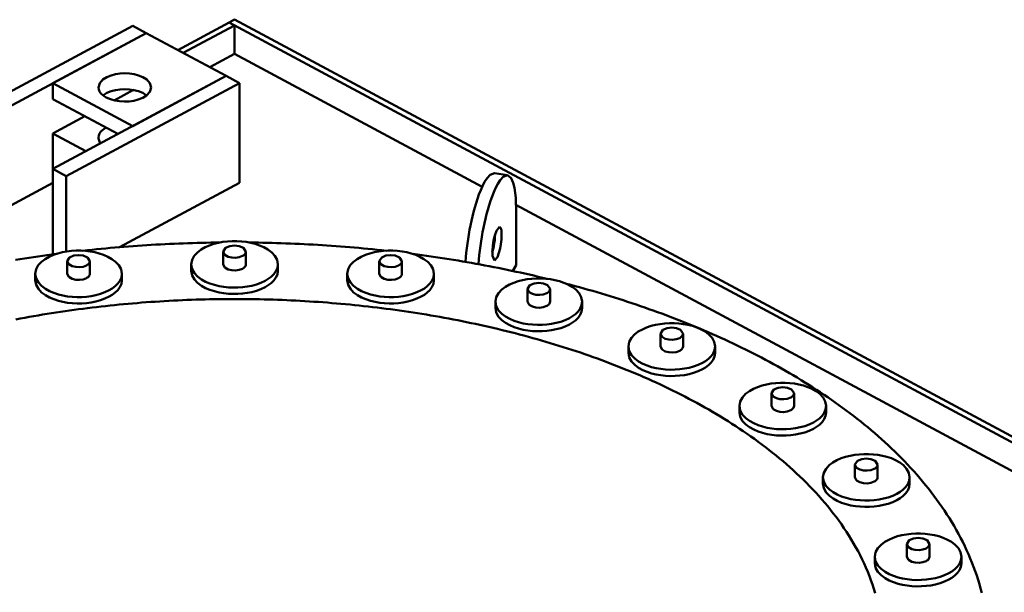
# Model space of a CAD drawing. Header units: millimetres. Extents: x 0 to 841, y 0 to 594.
# Tile 28 of 31: x 460 to 505, y 326 to 352. Entities that reach past the tile are written whole.
import ezdxf

# ---------------------------------------------------------------- set-up
doc = ezdxf.new("R2010")
doc.units = ezdxf.units.MM
doc.layers.add('VIS', color=7, linetype='CONTINUOUS', lineweight=50)

msp = doc.modelspace()

# ---------------------------------------------------------------- linework, layer by layer
at = {"layer": 'VIS'}
for points in [[(465.411, 351.699), (457.598, 347.504)], [(465.411, 351.699), (466.012, 351.376)], [(467.441, 350.609), (469.76, 351.854)], [(467.682, 350.48), (470, 351.725)], [(469.76, 351.854), (470, 351.983)], [(469.76, 351.854), (531.306, 318.81)], [(469.76, 351.854), (470, 351.725)], [(470, 351.983), (531.547, 318.939)], [(470, 350.434), (470, 351.725)], [(466.012, 351.376), (458.199, 347.181)], [(466.012, 351.376), (461.805, 349.117)], [(466.012, 351.376), (469.618, 349.44)], [(468.884, 349.835), (470, 350.434)], [(470, 350.434), (481.167, 344.439)], [(469.618, 349.44), (461.805, 345.245)], [(463.86, 348.924), (463.919, 349.122), (464.059, 349.277), (464.236, 349.39), (464.43, 349.469), (464.633, 349.522), (464.841, 349.553), (465.05, 349.563), (465.26, 349.553), (465.468, 349.522), (465.671, 349.469), (465.865, 349.39), (466.042, 349.277), (466.181, 349.122), (466.24, 348.924)], [(469.618, 349.44), (465.411, 347.181)], [(469.618, 349.44), (470.219, 349.117)], [(461.805, 348.4), (461.805, 349.117)], [(461.805, 349.117), (465.411, 347.181)], [(470.219, 349.117), (462.406, 344.922)], [(470.219, 344.614), (470.219, 349.117)], [(464.209, 348.472), (464.123, 348.523), (464.044, 348.583), (463.973, 348.653), (463.914, 348.734), (463.875, 348.825), (463.86, 348.924)], [(464.066, 348.565), (464.242, 348.675), (464.435, 348.753), (464.636, 348.806), (464.842, 348.836), (465.05, 348.846), (465.258, 348.836), (465.465, 348.806), (465.666, 348.753), (465.859, 348.675), (466.035, 348.565)], [(466.24, 348.924), (466.18, 348.723), (466.037, 348.567), (465.857, 348.454), (465.66, 348.375), (465.454, 348.323), (465.243, 348.293), (465.031, 348.285), (464.819, 348.297), (464.609, 348.331), (464.404, 348.387), (464.209, 348.472)], [(465.45, 348.808), (464.574, 348.338)], [(461.805, 348.4), (464.743, 346.823)], [(463.247, 347.626), (461.805, 346.851)], [(461.805, 345.245), (461.805, 346.851)], [(461.805, 346.851), (463.301, 346.048)], [(463.86, 346.658), (463.875, 346.756), (463.914, 346.848), (463.973, 346.928), (464.044, 346.998), (464.123, 347.058), (464.209, 347.11)], [(463.96, 346.402), (463.932, 346.439), (463.908, 346.479), (463.888, 346.521), (463.873, 346.566), (463.864, 346.611), (463.86, 346.658)], [(461.805, 341.388), (461.805, 345.245)], [(461.805, 345.245), (462.406, 344.922)], [(481.72, 345.052), (481.53, 344.984), (481.39, 344.832), (481.278, 344.658), (481.183, 344.473), (481.099, 344.284), (481.023, 344.091), (480.954, 343.895), (480.891, 343.697), (480.833, 343.498), (480.779, 343.298), (480.729, 343.097), (480.683, 342.895), (480.64, 342.692), (480.6, 342.488), (480.564, 342.284), (480.531, 342.079), (480.501, 341.874), (480.474, 341.668), (480.45, 341.462), (480.43, 341.256), (480.413, 341.049)], [(482.308, 344.961), (481.72, 345.052)], [(461.805, 344.614), (458.199, 342.678)], [(462.406, 341.515), (462.406, 344.922)], [(470.219, 344.614), (464.815, 341.712)], [(482.308, 344.961), (482.118, 344.894), (481.978, 344.741), (481.866, 344.566), (481.77, 344.381), (481.686, 344.19), (481.61, 343.997), (481.541, 343.8), (481.478, 343.602), (481.42, 343.402), (481.366, 343.201), (481.316, 342.999), (481.269, 342.796), (481.226, 342.593), (481.187, 342.388), (481.151, 342.183), (481.117, 341.978), (481.087, 341.772), (481.061, 341.566), (481.037, 341.359), (481.017, 341.152), (481.001, 340.944)], [(482.694, 343.484), (482.69, 343.712), (482.679, 343.94), (482.658, 344.167), (482.624, 344.392), (482.57, 344.614), (482.481, 344.823), (482.308, 344.961)], [(482.692, 343.619), (509.751, 329.092)], [(482.694, 340.903), (482.694, 343.484)], [(481.718, 341.113), (481.632, 341.317), (481.625, 341.549), (481.643, 341.781), (481.679, 342.011), (481.731, 342.238), (481.807, 342.457), (481.95, 342.626)], [(481.95, 342.626), (481.997, 342.584), (482.019, 342.523), (482.032, 342.459), (482.039, 342.394), (482.043, 342.329), (482.044, 342.264)], [(469.337, 341.923), (469.131, 341.92), (468.925, 341.917), (468.719, 341.913), (468.513, 341.909), (468.307, 341.903), (468.101, 341.897), (467.895, 341.891), (467.688, 341.884), (467.482, 341.876), (467.276, 341.867), (467.07, 341.858), (466.865, 341.848), (466.659, 341.838), (466.453, 341.826), (466.247, 341.814), (466.041, 341.802), (465.835, 341.789), (465.63, 341.775), (465.424, 341.76), (465.218, 341.745), (465.013, 341.729), (464.807, 341.712), (464.602, 341.694), (464.397, 341.676), (464.191, 341.658), (463.986, 341.638), (463.781, 341.618), (463.576, 341.597), (463.371, 341.576), (463.166, 341.553)], [(471.955, 340.935), (471.917, 341.14), (471.816, 341.324), (471.674, 341.477), (471.507, 341.604), (471.324, 341.707), (471.132, 341.791), (470.933, 341.857), (470.729, 341.909), (470.523, 341.946), (470.314, 341.971), (470.105, 341.983), (469.895, 341.983), (469.686, 341.971), (469.477, 341.946), (469.271, 341.909), (469.067, 341.857), (468.868, 341.791), (468.676, 341.707), (468.493, 341.604), (468.326, 341.477), (468.184, 341.324), (468.083, 341.14), (468.045, 340.935)], [(476.834, 341.553), (476.629, 341.576), (476.424, 341.597), (476.219, 341.618), (476.014, 341.638), (475.809, 341.658), (475.603, 341.676), (475.398, 341.694), (475.193, 341.712), (474.987, 341.729), (474.782, 341.745), (474.576, 341.76), (474.37, 341.775), (474.165, 341.789), (473.959, 341.802), (473.753, 341.814), (473.547, 341.826), (473.341, 341.838), (473.135, 341.848), (472.93, 341.858), (472.724, 341.867), (472.518, 341.876), (472.312, 341.884), (472.105, 341.891), (471.899, 341.897), (471.693, 341.903), (471.487, 341.909), (471.281, 341.913), (471.075, 341.917), (470.869, 341.92), (470.663, 341.923)], [(481.624, 341.481), (481.661, 341.615), (481.691, 341.751), (481.715, 341.888), (481.733, 342.026), (481.745, 342.164), (481.75, 342.303)], [(482.044, 342.264), (482.035, 342.058), (482.011, 341.854), (481.974, 341.651), (481.923, 341.451), (481.851, 341.258), (481.718, 341.113)], [(464.919, 340.509), (464.881, 340.715), (464.78, 340.898), (464.638, 341.052), (464.471, 341.178), (464.288, 341.282), (464.096, 341.365), (463.897, 341.432), (463.693, 341.483), (463.487, 341.521), (463.278, 341.545), (463.069, 341.557), (462.859, 341.557), (462.649, 341.545), (462.441, 341.521), (462.235, 341.483), (462.031, 341.432), (461.832, 341.365), (461.64, 341.282), (461.457, 341.178), (461.29, 341.052), (461.148, 340.898), (461.047, 340.715), (461.009, 340.509)], [(470.51, 341.509), (470.401, 341.678), (470.208, 341.759), (470, 341.783), (469.792, 341.759), (469.599, 341.678), (469.49, 341.509)], [(469.49, 341.509), (469.565, 341.365), (469.71, 341.283), (469.872, 341.244), (470.039, 341.236), (470.204, 341.258), (470.361, 341.315)], [(469.49, 341.509), (469.49, 340.935)], [(470.361, 341.315), (470.397, 341.337), (470.431, 341.363), (470.462, 341.393), (470.487, 341.427), (470.504, 341.467), (470.51, 341.509)], [(470.51, 341.509), (470.51, 340.935)], [(478.991, 340.509), (478.953, 340.715), (478.852, 340.898), (478.71, 341.052), (478.543, 341.178), (478.36, 341.282), (478.168, 341.365), (477.969, 341.432), (477.765, 341.483), (477.559, 341.521), (477.351, 341.545), (477.141, 341.557), (476.931, 341.557), (476.722, 341.545), (476.513, 341.521), (476.307, 341.483), (476.103, 341.432), (475.904, 341.365), (475.712, 341.282), (475.529, 341.178), (475.362, 341.052), (475.22, 340.898), (475.119, 340.715), (475.081, 340.509)], [(461.951, 341.407), (461.748, 341.38), (461.544, 341.352), (461.341, 341.324), (461.138, 341.295), (460.936, 341.265), (460.733, 341.235), (460.53, 341.204), (460.328, 341.172), (460.125, 341.139)], [(463.474, 341.083), (463.365, 341.252), (463.172, 341.333), (462.964, 341.357), (462.756, 341.333), (462.563, 341.252), (462.454, 341.083)], [(462.454, 341.083), (462.529, 340.94), (462.674, 340.858), (462.836, 340.818), (463.003, 340.81), (463.168, 340.832), (463.325, 340.889)], [(462.454, 341.083), (462.454, 340.509)], [(463.325, 340.889), (463.361, 340.911), (463.395, 340.937), (463.426, 340.967), (463.451, 341.002), (463.468, 341.041), (463.474, 341.083)], [(463.474, 341.083), (463.474, 340.509)], [(477.546, 341.083), (477.437, 341.252), (477.244, 341.333), (477.036, 341.357), (476.828, 341.333), (476.635, 341.252), (476.526, 341.083)], [(476.526, 341.083), (476.602, 340.94), (476.746, 340.858), (476.908, 340.818), (477.075, 340.81), (477.24, 340.832), (477.397, 340.889)], [(476.526, 341.083), (476.526, 340.509)], [(477.397, 340.889), (477.433, 340.911), (477.468, 340.937), (477.498, 340.967), (477.523, 341.002), (477.54, 341.041), (477.546, 341.083)], [(477.546, 341.083), (477.546, 340.509)], [(484.092, 340.284), (483.893, 340.332), (483.694, 340.38), (483.494, 340.427), (483.294, 340.473), (483.094, 340.518), (482.894, 340.562), (482.694, 340.606), (482.494, 340.649), (482.293, 340.691), (482.092, 340.732), (481.891, 340.773), (481.69, 340.813), (481.489, 340.852), (481.288, 340.891), (481.086, 340.928), (480.885, 340.965), (480.683, 341.002), (480.481, 341.037), (480.279, 341.072), (480.077, 341.106), (479.875, 341.139), (479.672, 341.172), (479.47, 341.204), (479.267, 341.235), (479.064, 341.265), (478.862, 341.295), (478.659, 341.324), (478.456, 341.352), (478.252, 341.38), (478.049, 341.407)], [(468.045, 340.935), (468.084, 340.726), (468.188, 340.541), (468.334, 340.386), (468.506, 340.258), (468.692, 340.155), (468.889, 340.071), (469.092, 340.006), (469.299, 339.955), (469.51, 339.919), (469.722, 339.896), (469.935, 339.886), (470.149, 339.888), (470.362, 339.903), (470.573, 339.932), (470.783, 339.973), (470.988, 340.029), (471.189, 340.102), (471.382, 340.193)], [(468.045, 340.935), (468.045, 340.648)], [(468.045, 340.648), (468.084, 340.439), (468.188, 340.254), (468.334, 340.099), (468.506, 339.971), (468.692, 339.868), (468.889, 339.785), (469.092, 339.719), (469.299, 339.668), (469.51, 339.632), (469.722, 339.609), (469.935, 339.599), (470.149, 339.602), (470.362, 339.617), (470.573, 339.645), (470.783, 339.686), (470.988, 339.743), (471.189, 339.815), (471.382, 339.906)], [(469.49, 340.935), (469.565, 340.792), (469.71, 340.71), (469.872, 340.67), (470.039, 340.662), (470.204, 340.684), (470.361, 340.741)], [(470.361, 340.741), (470.397, 340.763), (470.431, 340.789), (470.462, 340.819), (470.487, 340.854), (470.504, 340.893), (470.51, 340.935)], [(471.382, 340.193), (471.523, 340.277), (471.654, 340.375), (471.771, 340.49), (471.867, 340.623), (471.932, 340.773), (471.955, 340.935)], [(471.382, 339.906), (471.523, 339.99), (471.654, 340.089), (471.771, 340.204), (471.867, 340.336), (471.932, 340.486), (471.955, 340.648)], [(471.955, 340.935), (471.955, 340.648)], [(482.552, 340.637), (482.694, 340.903)], [(461.009, 340.509), (461.048, 340.301), (461.152, 340.115), (461.298, 339.96), (461.469, 339.833), (461.656, 339.729), (461.853, 339.646), (462.056, 339.58), (462.263, 339.53), (462.473, 339.493), (462.686, 339.47), (462.899, 339.46), (463.112, 339.463), (463.325, 339.478), (463.537, 339.506), (463.746, 339.548), (463.952, 339.604), (464.153, 339.676), (464.346, 339.767)], [(461.009, 340.509), (461.009, 340.223)], [(461.009, 340.223), (461.048, 340.014), (461.152, 339.828), (461.298, 339.673), (461.469, 339.546), (461.656, 339.442), (461.853, 339.359), (462.056, 339.293), (462.263, 339.243), (462.473, 339.206), (462.686, 339.184), (462.899, 339.173), (463.112, 339.176), (463.325, 339.191), (463.537, 339.219), (463.746, 339.261), (463.952, 339.317), (464.153, 339.389), (464.346, 339.48)], [(462.454, 340.509), (462.529, 340.366), (462.674, 340.284), (462.836, 340.244), (463.003, 340.236), (463.168, 340.258), (463.325, 340.316)], [(463.325, 340.316), (463.361, 340.338), (463.395, 340.363), (463.426, 340.393), (463.451, 340.428), (463.468, 340.467), (463.474, 340.509)], [(464.346, 339.767), (464.487, 339.851), (464.618, 339.95), (464.735, 340.065), (464.831, 340.197), (464.896, 340.348), (464.919, 340.509)], [(464.346, 339.48), (464.487, 339.564), (464.618, 339.663), (464.735, 339.778), (464.831, 339.911), (464.896, 340.061), (464.919, 340.223)], [(464.919, 340.509), (464.919, 340.223)], [(475.081, 340.509), (475.12, 340.301), (475.224, 340.115), (475.37, 339.96), (475.542, 339.833), (475.728, 339.729), (475.925, 339.646), (476.128, 339.58), (476.335, 339.53), (476.546, 339.493), (476.758, 339.47), (476.971, 339.46), (477.185, 339.463), (477.398, 339.478), (477.609, 339.506), (477.819, 339.548), (478.025, 339.604), (478.225, 339.676), (478.419, 339.767)], [(475.081, 340.509), (475.081, 340.223)], [(475.081, 340.223), (475.12, 340.014), (475.224, 339.828), (475.37, 339.673), (475.542, 339.546), (475.728, 339.442), (475.925, 339.359), (476.128, 339.293), (476.335, 339.243), (476.546, 339.206), (476.758, 339.184), (476.971, 339.173), (477.185, 339.176), (477.398, 339.191), (477.609, 339.219), (477.819, 339.261), (478.025, 339.317), (478.225, 339.389), (478.419, 339.48)], [(476.526, 340.509), (476.602, 340.366), (476.746, 340.284), (476.908, 340.244), (477.075, 340.236), (477.24, 340.258), (477.397, 340.316)], [(477.397, 340.316), (477.433, 340.338), (477.468, 340.363), (477.498, 340.393), (477.523, 340.428), (477.54, 340.467), (477.546, 340.509)], [(478.419, 339.767), (478.559, 339.851), (478.69, 339.95), (478.807, 340.065), (478.903, 340.197), (478.968, 340.348), (478.991, 340.509)], [(478.419, 339.48), (478.559, 339.564), (478.69, 339.663), (478.807, 339.778), (478.903, 339.911), (478.968, 340.061), (478.991, 340.223)], [(478.991, 340.509), (478.991, 340.223)], [(485.674, 339.254), (485.637, 339.459), (485.536, 339.642), (485.393, 339.796), (485.226, 339.923), (485.044, 340.026), (484.851, 340.11), (484.652, 340.176), (484.449, 340.228), (484.242, 340.265), (484.034, 340.29), (483.824, 340.302), (483.614, 340.302), (483.405, 340.29), (483.197, 340.265), (482.99, 340.228), (482.787, 340.176), (482.588, 340.11), (482.395, 340.026), (482.213, 339.923), (482.046, 339.796), (481.903, 339.642), (481.802, 339.459), (481.764, 339.254)], [(484.229, 339.827), (484.12, 339.997), (483.927, 340.077), (483.719, 340.101), (483.511, 340.077), (483.319, 339.997), (483.209, 339.827)], [(483.209, 339.827), (483.285, 339.684), (483.429, 339.602), (483.591, 339.562), (483.758, 339.554), (483.924, 339.577), (484.08, 339.634)], [(483.209, 339.827), (483.209, 339.254)], [(484.08, 339.634), (484.117, 339.656), (484.151, 339.682), (484.181, 339.711), (484.206, 339.746), (484.223, 339.785), (484.229, 339.827)], [(484.229, 339.827), (484.229, 339.254)], [(503.696, 326.106), (503.644, 326.305), (503.589, 326.502), (503.529, 326.698), (503.466, 326.893), (503.399, 327.087), (503.329, 327.28), (503.255, 327.471), (503.178, 327.661), (503.098, 327.849), (503.014, 328.036), (502.927, 328.222), (502.836, 328.406), (502.743, 328.589), (502.647, 328.77), (502.548, 328.949), (502.446, 329.127), (502.341, 329.303), (502.234, 329.478), (502.124, 329.651), (502.012, 329.822), (501.897, 329.992), (501.779, 330.16), (501.66, 330.327), (501.538, 330.492), (501.414, 330.655), (501.288, 330.816), (501.159, 330.976), (501.029, 331.134), (500.897, 331.291), (500.762, 331.446), (500.626, 331.599), (500.488, 331.751), (500.349, 331.901), (500.208, 332.05), (500.065, 332.197), (499.92, 332.342), (499.774, 332.486), (499.626, 332.628), (499.477, 332.769), (499.327, 332.908), (499.175, 333.045), (499.021, 333.182), (498.867, 333.316), (498.711, 333.449), (498.554, 333.581), (498.396, 333.711), (498.236, 333.84), (498.076, 333.968), (497.914, 334.094), (497.751, 334.218), (497.587, 334.341), (497.422, 334.463), (497.256, 334.584), (497.09, 334.703), (496.922, 334.821), (496.753, 334.937), (496.583, 335.052), (496.413, 335.166), (496.242, 335.279), (496.07, 335.39), (495.897, 335.5), (495.723, 335.609), (495.548, 335.716), (495.373, 335.823), (495.197, 335.928), (495.02, 336.032), (494.843, 336.134), (494.665, 336.236), (494.486, 336.336), (494.307, 336.436), (494.127, 336.534), (493.946, 336.631), (493.765, 336.726), (493.583, 336.821), (493.401, 336.915), (493.218, 337.007), (493.034, 337.099), (492.85, 337.189), (492.666, 337.278), (492.481, 337.366), (492.295, 337.454), (492.109, 337.54), (491.922, 337.625), (491.735, 337.709), (491.548, 337.792), (491.36, 337.874), (491.172, 337.955), (490.983, 338.035), (490.794, 338.114), (490.604, 338.192), (490.414, 338.269), (490.224, 338.345), (490.033, 338.421), (489.842, 338.495), (489.651, 338.568), (489.459, 338.641), (489.267, 338.712), (489.075, 338.783), (488.882, 338.852), (488.689, 338.921), (488.495, 338.989), (488.301, 339.056), (488.107, 339.122), (487.913, 339.187), (487.718, 339.251), (487.523, 339.315), (487.328, 339.377), (487.133, 339.439), (486.937, 339.5), (486.741, 339.56), (486.545, 339.619), (486.348, 339.677), (486.151, 339.735), (485.954, 339.791), (485.757, 339.847), (485.56, 339.902), (485.362, 339.957), (485.164, 340.01), (484.966, 340.062)], [(498.89, 326.093), (498.831, 326.288), (498.767, 326.483), (498.7, 326.676), (498.628, 326.867), (498.552, 327.057), (498.472, 327.246), (498.389, 327.432), (498.301, 327.617), (498.211, 327.801), (498.116, 327.982), (498.018, 328.162), (497.917, 328.34), (497.813, 328.516), (497.706, 328.69), (497.596, 328.862), (497.482, 329.032), (497.366, 329.201), (497.248, 329.367), (497.126, 329.532), (497.002, 329.695), (496.876, 329.855), (496.747, 330.014), (496.616, 330.171), (496.483, 330.326), (496.347, 330.48), (496.21, 330.631), (496.07, 330.781), (495.929, 330.928), (495.785, 331.074), (495.64, 331.218), (495.493, 331.36), (495.344, 331.501), (495.194, 331.639), (495.042, 331.776), (494.889, 331.911), (494.734, 332.045), (494.577, 332.177), (494.419, 332.307), (494.26, 332.435), (494.099, 332.562), (493.938, 332.687), (493.775, 332.811), (493.61, 332.932), (493.445, 333.053), (493.279, 333.172), (493.111, 333.289), (492.942, 333.404), (492.773, 333.519), (492.602, 333.631), (492.43, 333.743), (492.258, 333.852), (492.084, 333.961), (491.91, 334.068), (491.735, 334.173), (491.559, 334.277), (491.382, 334.38), (491.204, 334.481), (491.026, 334.581), (490.846, 334.68), (490.666, 334.777), (490.486, 334.873), (490.305, 334.968), (490.123, 335.062), (489.94, 335.154), (489.757, 335.245), (489.573, 335.334), (489.389, 335.423), (489.204, 335.51), (489.018, 335.596), (488.832, 335.681), (488.645, 335.765), (488.458, 335.847), (488.271, 335.928), (488.082, 336.009), (487.894, 336.088), (487.705, 336.165), (487.515, 336.242), (487.325, 336.318), (487.135, 336.393), (486.944, 336.466), (486.752, 336.538), (486.561, 336.61), (486.369, 336.68), (486.176, 336.749), (485.983, 336.817), (485.79, 336.885), (485.597, 336.951), (485.403, 337.016), (485.208, 337.08), (485.014, 337.143), (484.819, 337.205), (484.624, 337.266), (484.428, 337.326), (484.232, 337.385), (484.036, 337.443), (483.84, 337.5), (483.643, 337.557), (483.446, 337.612), (483.249, 337.666), (483.052, 337.72), (482.854, 337.772), (482.656, 337.824), (482.458, 337.874), (482.259, 337.924), (482.061, 337.973), (481.862, 338.021), (481.663, 338.068), (481.464, 338.114), (481.264, 338.159), (481.064, 338.203), (480.865, 338.246), (480.664, 338.289), (480.464, 338.331), (480.264, 338.371), (480.063, 338.411), (479.862, 338.45), (479.661, 338.489), (479.46, 338.526), (479.259, 338.562), (479.058, 338.598), (478.856, 338.633), (478.654, 338.667), (478.453, 338.7), (478.251, 338.732), (478.049, 338.764), (477.846, 338.795), (477.644, 338.824), (477.442, 338.853), (477.239, 338.882), (477.036, 338.909), (476.833, 338.936), (476.631, 338.961), (476.428, 338.986), (476.224, 339.011), (476.021, 339.034), (475.818, 339.056), (475.615, 339.078), (475.411, 339.099), (475.208, 339.119), (475.004, 339.139), (474.8, 339.157), (474.597, 339.175), (474.393, 339.192), (474.189, 339.208), (473.985, 339.224), (473.781, 339.239), (473.577, 339.252), (473.373, 339.266), (473.169, 339.278), (472.964, 339.289), (472.76, 339.3), (472.556, 339.31), (472.351, 339.32), (472.147, 339.328), (471.943, 339.336), (471.738, 339.343), (471.534, 339.349), (471.329, 339.354), (471.125, 339.359), (470.92, 339.363), (470.716, 339.366), (470.511, 339.368), (470.307, 339.37), (470.102, 339.37), (469.898, 339.37), (469.693, 339.37), (469.489, 339.368), (469.284, 339.366), (469.08, 339.363), (468.875, 339.359), (468.671, 339.354), (468.466, 339.349), (468.262, 339.343), (468.057, 339.336), (467.853, 339.328), (467.649, 339.32), (467.444, 339.31), (467.24, 339.3), (467.036, 339.289), (466.831, 339.278), (466.627, 339.266), (466.423, 339.252), (466.219, 339.239), (466.015, 339.224), (465.811, 339.208), (465.607, 339.192), (465.403, 339.175), (465.2, 339.157), (464.996, 339.139), (464.792, 339.119), (464.589, 339.099), (464.385, 339.078), (464.182, 339.056), (463.979, 339.034), (463.776, 339.011), (463.572, 338.986), (463.369, 338.961), (463.167, 338.936), (462.964, 338.909), (462.761, 338.882), (462.558, 338.853), (462.356, 338.824), (462.154, 338.795), (461.951, 338.764), (461.749, 338.732), (461.547, 338.7), (461.346, 338.667), (461.144, 338.633), (460.942, 338.598), (460.741, 338.562), (460.54, 338.526), (460.339, 338.489), (460.138, 338.45)], [(498.89, 326.093), (498.831, 326.288), (498.767, 326.483), (498.7, 326.676), (498.628, 326.867), (498.552, 327.057), (498.472, 327.246), (498.389, 327.432), (498.301, 327.617), (498.211, 327.801), (498.116, 327.982), (498.018, 328.162), (497.917, 328.34), (497.813, 328.516), (497.706, 328.69), (497.596, 328.862), (497.482, 329.032), (497.366, 329.201), (497.248, 329.367), (497.126, 329.532), (497.002, 329.695), (496.876, 329.855), (496.747, 330.014), (496.616, 330.171), (496.483, 330.326), (496.347, 330.48), (496.21, 330.631), (496.07, 330.781), (495.929, 330.928), (495.785, 331.074), (495.64, 331.218), (495.493, 331.36), (495.344, 331.501), (495.194, 331.639), (495.042, 331.776), (494.889, 331.911), (494.734, 332.045), (494.577, 332.177), (494.419, 332.307), (494.26, 332.435), (494.099, 332.562), (493.938, 332.687), (493.775, 332.811), (493.61, 332.932), (493.445, 333.053), (493.279, 333.172), (493.111, 333.289), (492.942, 333.404), (492.773, 333.519), (492.602, 333.631), (492.43, 333.743), (492.258, 333.852), (492.084, 333.961), (491.91, 334.068), (491.735, 334.173), (491.559, 334.277), (491.382, 334.38), (491.204, 334.481), (491.026, 334.581), (490.846, 334.68), (490.666, 334.777), (490.486, 334.873), (490.305, 334.968), (490.123, 335.062), (489.94, 335.154), (489.757, 335.245), (489.573, 335.334), (489.389, 335.423), (489.204, 335.51), (489.018, 335.596), (488.832, 335.681), (488.645, 335.765), (488.458, 335.847), (488.271, 335.928), (488.082, 336.009), (487.894, 336.088), (487.705, 336.165), (487.515, 336.242), (487.325, 336.318), (487.135, 336.393), (486.944, 336.466), (486.752, 336.538), (486.561, 336.61), (486.369, 336.68), (486.176, 336.749), (485.983, 336.817), (485.79, 336.885), (485.597, 336.951), (485.403, 337.016), (485.208, 337.08), (485.014, 337.143), (484.819, 337.205), (484.624, 337.266), (484.428, 337.326), (484.232, 337.385), (484.036, 337.443), (483.84, 337.5), (483.643, 337.557), (483.446, 337.612), (483.249, 337.666), (483.052, 337.72), (482.854, 337.772), (482.656, 337.824), (482.458, 337.874), (482.259, 337.924), (482.061, 337.973), (481.862, 338.021), (481.663, 338.068), (481.464, 338.114), (481.264, 338.159), (481.064, 338.203), (480.865, 338.246), (480.664, 338.289), (480.464, 338.331), (480.264, 338.371), (480.063, 338.411), (479.862, 338.45), (479.661, 338.489), (479.46, 338.526), (479.259, 338.562), (479.058, 338.598), (478.856, 338.633), (478.654, 338.667), (478.453, 338.7), (478.251, 338.732), (478.049, 338.764), (477.846, 338.795), (477.644, 338.824), (477.442, 338.853), (477.239, 338.882), (477.036, 338.909), (476.833, 338.936), (476.631, 338.961), (476.428, 338.986), (476.224, 339.011), (476.021, 339.034), (475.818, 339.056), (475.615, 339.078), (475.411, 339.099), (475.208, 339.119), (475.004, 339.139), (474.8, 339.157), (474.597, 339.175), (474.393, 339.192), (474.189, 339.208), (473.985, 339.224), (473.781, 339.239), (473.577, 339.252), (473.373, 339.266), (473.169, 339.278), (472.964, 339.289), (472.76, 339.3), (472.556, 339.31), (472.351, 339.32), (472.147, 339.328), (471.943, 339.336), (471.738, 339.343), (471.534, 339.349), (471.329, 339.354), (471.125, 339.359), (470.92, 339.363), (470.716, 339.366), (470.511, 339.368), (470.307, 339.37), (470.102, 339.37), (469.898, 339.37), (469.693, 339.37), (469.489, 339.368), (469.284, 339.366), (469.08, 339.363), (468.875, 339.359), (468.671, 339.354), (468.466, 339.349), (468.262, 339.343), (468.057, 339.336), (467.853, 339.328), (467.649, 339.32), (467.444, 339.31), (467.24, 339.3), (467.036, 339.289), (466.831, 339.278), (466.627, 339.266), (466.423, 339.252), (466.219, 339.239), (466.015, 339.224), (465.811, 339.208), (465.607, 339.192), (465.403, 339.175), (465.2, 339.157), (464.996, 339.139), (464.792, 339.119), (464.589, 339.099), (464.385, 339.078), (464.182, 339.056), (463.979, 339.034), (463.776, 339.011), (463.572, 338.986), (463.369, 338.961), (463.167, 338.936), (462.964, 338.909), (462.761, 338.882), (462.558, 338.853), (462.356, 338.824), (462.154, 338.795), (461.951, 338.764), (461.749, 338.732), (461.547, 338.7), (461.346, 338.667), (461.144, 338.633), (460.942, 338.598), (460.741, 338.562), (460.54, 338.526), (460.339, 338.489), (460.138, 338.45)], [(481.764, 339.254), (481.803, 339.045), (481.908, 338.859), (482.054, 338.704), (482.225, 338.577), (482.412, 338.474), (482.608, 338.39), (482.811, 338.324), (483.019, 338.274), (483.229, 338.238), (483.441, 338.215), (483.655, 338.205), (483.868, 338.207), (484.081, 338.222), (484.293, 338.25), (484.502, 338.292), (484.708, 338.348), (484.909, 338.421), (485.102, 338.512)], [(481.764, 339.254), (481.764, 338.967)], [(483.209, 339.254), (483.285, 339.11), (483.429, 339.029), (483.591, 338.989), (483.758, 338.981), (483.924, 339.003), (484.08, 339.06)], [(484.08, 339.06), (484.117, 339.082), (484.151, 339.108), (484.181, 339.138), (484.206, 339.172), (484.223, 339.212), (484.229, 339.254)], [(485.102, 338.512), (485.242, 338.596), (485.373, 338.694), (485.49, 338.809), (485.586, 338.942), (485.651, 339.092), (485.674, 339.254)], [(485.674, 339.254), (485.674, 338.967)], [(481.764, 338.967), (481.803, 338.758), (481.908, 338.573), (482.054, 338.417), (482.225, 338.29), (482.412, 338.187), (482.608, 338.103), (482.811, 338.037), (483.019, 337.987), (483.229, 337.951), (483.441, 337.928), (483.655, 337.918), (483.868, 337.92), (484.081, 337.935), (484.293, 337.963), (484.502, 338.005), (484.708, 338.061), (484.909, 338.134), (485.102, 338.225)], [(485.102, 338.225), (485.242, 338.309), (485.373, 338.407), (485.49, 338.522), (485.586, 338.655), (485.651, 338.805), (485.674, 338.967)], [(491.67, 337.231), (491.632, 337.437), (491.531, 337.62), (491.389, 337.774), (491.221, 337.9), (491.039, 338.003), (490.846, 338.087), (490.648, 338.154), (490.444, 338.205), (490.238, 338.243), (490.029, 338.267), (489.82, 338.279), (489.61, 338.279), (489.4, 338.267), (489.192, 338.243), (488.985, 338.205), (488.782, 338.154), (488.583, 338.087), (488.391, 338.003), (488.208, 337.9), (488.041, 337.774), (487.899, 337.62), (487.798, 337.437), (487.76, 337.231)], [(490.225, 337.805), (490.115, 337.974), (489.923, 338.055), (489.715, 338.079), (489.507, 338.055), (489.314, 337.974), (489.205, 337.805)], [(489.205, 337.805), (489.28, 337.662), (489.425, 337.58), (489.587, 337.54), (489.754, 337.532), (489.919, 337.554), (490.075, 337.611)], [(489.205, 337.805), (489.205, 337.231)], [(490.075, 337.611), (490.112, 337.633), (490.146, 337.659), (490.177, 337.689), (490.202, 337.724), (490.219, 337.763), (490.225, 337.805)], [(490.225, 337.805), (490.225, 337.231)], [(487.76, 337.231), (487.799, 337.023), (487.903, 336.837), (488.049, 336.682), (488.22, 336.555), (488.407, 336.451), (488.603, 336.368), (488.806, 336.302), (489.014, 336.251), (489.224, 336.215), (489.437, 336.192), (489.65, 336.182), (489.863, 336.185), (490.076, 336.2), (490.288, 336.228), (490.497, 336.269), (490.703, 336.326), (490.904, 336.398), (491.097, 336.489)], [(487.76, 337.231), (487.76, 336.944)], [(489.205, 337.231), (489.28, 337.088), (489.425, 337.006), (489.587, 336.966), (489.754, 336.958), (489.919, 336.98), (490.075, 337.038)], [(490.075, 337.038), (490.112, 337.06), (490.146, 337.085), (490.177, 337.115), (490.202, 337.15), (490.219, 337.189), (490.225, 337.231)], [(491.097, 336.489), (491.238, 336.573), (491.369, 336.672), (491.486, 336.787), (491.581, 336.919), (491.646, 337.069), (491.67, 337.231)], [(491.67, 337.231), (491.67, 336.944)], [(487.76, 336.944), (487.799, 336.736), (487.903, 336.55), (488.049, 336.395), (488.22, 336.268), (488.407, 336.164), (488.603, 336.081), (488.806, 336.015), (489.014, 335.965), (489.224, 335.928), (489.437, 335.905), (489.65, 335.895), (489.863, 335.898), (490.076, 335.913), (490.288, 335.941), (490.497, 335.983), (490.703, 336.039), (490.904, 336.111), (491.097, 336.202)], [(491.097, 336.202), (491.238, 336.286), (491.369, 336.385), (491.486, 336.5), (491.581, 336.633), (491.646, 336.783), (491.67, 336.944)], [(496.677, 334.543), (496.639, 334.748), (496.538, 334.932), (496.395, 335.085), (496.228, 335.212), (496.046, 335.315), (495.853, 335.399), (495.654, 335.466), (495.451, 335.517), (495.244, 335.555), (495.036, 335.579), (494.826, 335.591), (494.617, 335.591), (494.407, 335.579), (494.199, 335.555), (493.992, 335.517), (493.789, 335.466), (493.59, 335.399), (493.397, 335.315), (493.215, 335.212), (493.048, 335.085), (492.905, 334.932), (492.804, 334.748), (492.767, 334.543)], [(495.232, 335.117), (495.122, 335.286), (494.93, 335.367), (494.722, 335.391), (494.513, 335.367), (494.321, 335.286), (494.212, 335.117)], [(494.212, 335.117), (494.287, 334.973), (494.432, 334.892), (494.594, 334.852), (494.76, 334.844), (494.926, 334.866), (495.082, 334.923)], [(494.212, 335.117), (494.212, 334.543)], [(495.082, 334.923), (495.119, 334.945), (495.153, 334.971), (495.183, 335.001), (495.208, 335.035), (495.225, 335.075), (495.232, 335.117)], [(495.232, 335.117), (495.232, 334.543)], [(492.767, 334.543), (492.806, 334.334), (492.91, 334.149), (493.056, 333.994), (493.227, 333.866), (493.414, 333.763), (493.61, 333.68), (493.813, 333.614), (494.021, 333.563), (494.231, 333.527), (494.443, 333.504), (494.657, 333.494), (494.87, 333.497), (495.083, 333.512), (495.295, 333.54), (495.504, 333.581), (495.71, 333.638), (495.911, 333.71), (496.104, 333.801)], [(492.767, 334.543), (492.767, 334.256)], [(494.212, 334.543), (494.287, 334.4), (494.432, 334.318), (494.594, 334.278), (494.76, 334.27), (494.926, 334.292), (495.082, 334.35)], [(495.082, 334.35), (495.119, 334.371), (495.153, 334.397), (495.183, 334.427), (495.208, 334.462), (495.225, 334.501), (495.232, 334.543)], [(496.104, 333.801), (496.245, 333.885), (496.376, 333.984), (496.492, 334.098), (496.588, 334.231), (496.653, 334.381), (496.677, 334.543)], [(496.677, 334.543), (496.677, 334.256)], [(492.767, 334.256), (492.806, 334.048), (492.91, 333.862), (493.056, 333.707), (493.227, 333.58), (493.414, 333.476), (493.61, 333.393), (493.813, 333.327), (494.021, 333.276), (494.231, 333.24), (494.443, 333.217), (494.657, 333.207), (494.87, 333.21), (495.083, 333.225), (495.295, 333.253), (495.504, 333.294), (495.71, 333.351), (495.911, 333.423), (496.104, 333.514)], [(496.104, 333.514), (496.245, 333.598), (496.376, 333.697), (496.492, 333.812), (496.588, 333.944), (496.653, 334.095), (496.677, 334.256)], [(500.444, 331.324), (500.406, 331.53), (500.305, 331.713), (500.163, 331.867), (499.995, 331.993), (499.813, 332.096), (499.62, 332.18), (499.421, 332.247), (499.218, 332.298), (499.011, 332.336), (498.803, 332.36), (498.594, 332.372), (498.384, 332.372), (498.174, 332.36), (497.966, 332.336), (497.759, 332.298), (497.556, 332.247), (497.357, 332.18), (497.164, 332.096), (496.982, 331.993), (496.815, 331.867), (496.672, 331.713), (496.571, 331.53), (496.534, 331.324)], [(498.999, 331.898), (498.889, 332.067), (498.697, 332.148), (498.489, 332.172), (498.281, 332.148), (498.088, 332.067), (497.979, 331.898)], [(497.979, 331.898), (498.054, 331.755), (498.199, 331.673), (498.361, 331.633), (498.527, 331.625), (498.693, 331.647), (498.849, 331.704)], [(497.979, 331.898), (497.979, 331.324)], [(498.849, 331.704), (498.886, 331.726), (498.92, 331.752), (498.951, 331.782), (498.976, 331.817), (498.993, 331.856), (498.999, 331.898)], [(498.999, 331.898), (498.999, 331.324)], [(496.534, 331.324), (496.573, 331.116), (496.677, 330.93), (496.823, 330.775), (496.994, 330.648), (497.181, 330.544), (497.377, 330.461), (497.58, 330.395), (497.788, 330.344), (497.998, 330.308), (498.21, 330.285), (498.424, 330.275), (498.637, 330.278), (498.85, 330.293), (499.062, 330.321), (499.271, 330.362), (499.477, 330.419), (499.678, 330.491), (499.871, 330.582)], [(496.534, 331.324), (496.534, 331.037)], [(497.979, 331.324), (498.054, 331.181), (498.199, 331.099), (498.361, 331.059), (498.527, 331.051), (498.693, 331.073), (498.849, 331.131)], [(498.849, 331.131), (498.886, 331.153), (498.92, 331.178), (498.951, 331.208), (498.976, 331.243), (498.993, 331.282), (498.999, 331.324)], [(499.871, 330.582), (500.012, 330.666), (500.143, 330.765), (500.26, 330.88), (500.355, 331.012), (500.42, 331.163), (500.444, 331.324)], [(500.444, 331.324), (500.444, 331.037)], [(496.534, 331.037), (496.573, 330.829), (496.677, 330.643), (496.823, 330.488), (496.994, 330.361), (497.181, 330.257), (497.377, 330.174), (497.58, 330.108), (497.788, 330.058), (497.998, 330.021), (498.21, 329.998), (498.424, 329.988), (498.637, 329.991), (498.85, 330.006), (499.062, 330.034), (499.271, 330.076), (499.477, 330.132), (499.678, 330.204), (499.871, 330.295)], [(499.871, 330.295), (500.012, 330.379), (500.143, 330.478), (500.26, 330.593), (500.355, 330.726), (500.42, 330.876), (500.444, 331.037)], [(502.782, 327.736), (502.744, 327.941), (502.643, 328.125), (502.501, 328.278), (502.334, 328.405), (502.151, 328.508), (501.959, 328.592), (501.76, 328.659), (501.557, 328.71), (501.35, 328.747), (501.142, 328.772), (500.932, 328.784), (500.722, 328.784), (500.513, 328.772), (500.304, 328.747), (500.098, 328.71), (499.894, 328.659), (499.695, 328.592), (499.503, 328.508), (499.321, 328.405), (499.153, 328.278), (499.011, 328.125), (498.91, 327.941), (498.872, 327.736)], [(501.337, 328.31), (501.228, 328.479), (501.035, 328.56), (500.827, 328.584), (500.619, 328.56), (500.427, 328.479), (500.317, 328.31)], [(500.317, 328.31), (500.393, 328.166), (500.537, 328.084), (500.699, 328.045), (500.866, 328.037), (501.031, 328.059), (501.188, 328.116)], [(500.317, 328.31), (500.317, 327.736)], [(501.188, 328.116), (501.225, 328.138), (501.259, 328.164), (501.289, 328.194), (501.314, 328.228), (501.331, 328.268), (501.337, 328.31)], [(501.337, 328.31), (501.337, 327.736)], [(498.872, 327.736), (498.911, 327.527), (499.015, 327.342), (499.162, 327.187), (499.333, 327.059), (499.519, 326.956), (499.716, 326.873), (499.919, 326.807), (500.126, 326.756), (500.337, 326.72), (500.549, 326.697), (500.762, 326.687), (500.976, 326.689), (501.189, 326.705), (501.4, 326.733), (501.61, 326.774), (501.816, 326.83), (502.016, 326.903), (502.21, 326.994)], [(498.872, 327.736), (498.872, 327.449)], [(500.317, 327.736), (500.393, 327.593), (500.537, 327.511), (500.699, 327.471), (500.866, 327.463), (501.031, 327.485), (501.188, 327.542)], [(501.188, 327.542), (501.225, 327.564), (501.259, 327.59), (501.289, 327.62), (501.314, 327.655), (501.331, 327.694), (501.337, 327.736)], [(502.21, 326.994), (502.35, 327.078), (502.481, 327.177), (502.598, 327.291), (502.694, 327.424), (502.759, 327.574), (502.782, 327.736)], [(502.782, 327.736), (502.782, 327.449)], [(498.872, 327.449), (498.911, 327.24), (499.015, 327.055), (499.162, 326.9), (499.333, 326.773), (499.519, 326.669), (499.716, 326.586), (499.919, 326.52), (500.126, 326.469), (500.337, 326.433), (500.549, 326.41), (500.762, 326.4), (500.976, 326.403), (501.189, 326.418), (501.4, 326.446), (501.61, 326.487), (501.816, 326.544), (502.016, 326.616), (502.21, 326.707)], [(502.21, 326.707), (502.35, 326.791), (502.481, 326.89), (502.598, 327.005), (502.694, 327.137), (502.759, 327.287), (502.782, 327.449)]]:
    msp.add_lwpolyline(points, dxfattribs=at)

doc.saveas('drawing.dxf')
